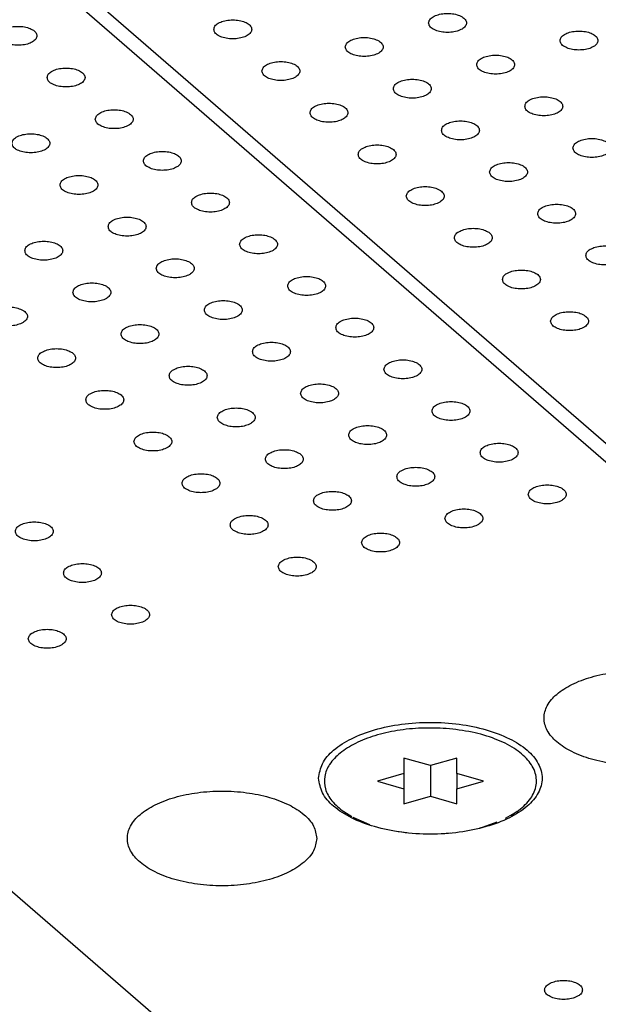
# Model space of a CAD drawing. Header units: inches. Extents: x 0 to 841, y 0 to 594.
# Tile 12 of 84: x 202 to 218, y 257 to 283. Entities that reach past the tile are written whole.
import ezdxf

# ---------------------------------------------------------------- set-up
doc = ezdxf.new("R2010")
doc.units = ezdxf.units.IN

# ---------------------------------------------------------------- blocks, each defined once
blk = doc.blocks.new('E8021-26512__4', base_point=(171.454, 230.218))
at = {"color": 7, "linetype": 'Continuous'}
for p, q in [((250.424, 243.632), (197.624, 289.359)), ((175.845, 283.319), (229.075, 237.222))]:
    blk.add_line(p, q, dxfattribs=at)
for points, knots in [([(201.942, 282.996), (201.95, 282.966), (201.966, 282.897), (202.067, 282.825), (202.197, 282.772), (202.358, 282.744), (202.527, 282.744), (202.687, 282.772), (202.819, 282.825), (202.914, 282.897), (202.955, 282.996), (202.914, 283.094), (202.819, 283.167), (202.687, 283.219), (202.527, 283.247), (202.358, 283.247), (202.197, 283.219), (202.067, 283.167), (201.966, 283.094), (201.95, 283.026), (201.942, 282.996)], [0, 0, 0, 0, 0.090666, 0.205523, 0.349779, 0.515635, 0.689283, 0.855139, 0.999394, 1.114251, 1.204917, 1.295583, 1.410441, 1.554696, 1.720552, 1.8942, 2.060056, 2.204311, 2.319168, 2.409834, 2.409834, 2.409834, 2.409834]), ([(203.212, 281.896), (203.22, 281.866), (203.236, 281.797), (203.337, 281.725), (203.467, 281.672), (203.628, 281.645), (203.797, 281.645), (203.957, 281.672), (204.089, 281.725), (204.184, 281.797), (204.225, 281.896), (204.184, 281.994), (204.089, 282.067), (203.957, 282.119), (203.797, 282.147), (203.628, 282.147), (203.467, 282.119), (203.337, 282.067), (203.236, 281.994), (203.22, 281.926), (203.212, 281.896)], [0, 0, 0, 0, 0.090666, 0.205523, 0.349779, 0.515635, 0.689283, 0.855139, 0.999394, 1.114251, 1.204917, 1.295583, 1.410441, 1.554696, 1.720552, 1.8942, 2.060056, 2.204311, 2.319168, 2.409834, 2.409834, 2.409834, 2.409834]), ([(204.482, 280.796), (204.49, 280.766), (204.506, 280.697), (204.607, 280.625), (204.737, 280.572), (204.898, 280.545), (205.067, 280.545), (205.227, 280.572), (205.359, 280.625), (205.454, 280.697), (205.495, 280.796), (205.454, 280.895), (205.359, 280.967), (205.227, 281.02), (205.067, 281.047), (204.898, 281.047), (204.737, 281.02), (204.607, 280.967), (204.506, 280.895), (204.49, 280.826), (204.482, 280.796)], [0, 0, 0, 0, 0.090666, 0.205523, 0.349779, 0.515635, 0.689283, 0.855139, 0.999394, 1.114251, 1.204917, 1.295583, 1.410441, 1.554696, 1.720552, 1.8942, 2.060056, 2.204311, 2.319168, 2.409834, 2.409834, 2.409834, 2.409834]), ([(202.283, 280.161), (202.29, 280.131), (202.306, 280.062), (202.407, 279.99), (202.538, 279.937), (202.698, 279.91), (202.867, 279.91), (203.027, 279.937), (203.16, 279.99), (203.255, 280.062), (203.295, 280.161), (203.255, 280.26), (203.16, 280.332), (203.027, 280.385), (202.867, 280.412), (202.698, 280.412), (202.538, 280.385), (202.407, 280.332), (202.306, 280.26), (202.29, 280.191), (202.283, 280.161)], [0, 0, 0, 0, 0.090666, 0.205523, 0.349779, 0.515635, 0.689283, 0.855139, 0.999394, 1.114251, 1.204917, 1.295583, 1.410441, 1.554696, 1.720552, 1.8942, 2.060056, 2.204311, 2.319168, 2.409834, 2.409834, 2.409834, 2.409834]), ([(205.752, 279.696), (205.76, 279.666), (205.776, 279.598), (205.877, 279.525), (206.007, 279.472), (206.168, 279.445), (206.337, 279.445), (206.497, 279.472), (206.629, 279.525), (206.724, 279.598), (206.765, 279.696), (206.724, 279.795), (206.629, 279.867), (206.497, 279.92), (206.337, 279.947), (206.168, 279.947), (206.007, 279.92), (205.877, 279.867), (205.776, 279.795), (205.76, 279.726), (205.752, 279.696)], [0, 0, 0, 0, 0.090666, 0.205523, 0.349779, 0.515635, 0.689283, 0.855139, 0.999394, 1.114251, 1.204917, 1.295583, 1.410441, 1.554696, 1.720552, 1.8942, 2.060056, 2.204311, 2.319168, 2.409834, 2.409834, 2.409834, 2.409834]), ([(203.553, 279.061), (203.56, 279.031), (203.576, 278.963), (203.677, 278.89), (203.808, 278.837), (203.968, 278.81), (204.137, 278.81), (204.297, 278.837), (204.43, 278.89), (204.525, 278.963), (204.565, 279.061), (204.525, 279.16), (204.43, 279.232), (204.297, 279.285), (204.137, 279.312), (203.968, 279.312), (203.808, 279.285), (203.677, 279.232), (203.576, 279.16), (203.56, 279.091), (203.553, 279.061)], [0, 0, 0, 0, 0.090666, 0.205523, 0.349779, 0.515635, 0.689283, 0.855139, 0.999394, 1.114251, 1.204917, 1.295583, 1.410441, 1.554696, 1.720552, 1.8942, 2.060056, 2.204311, 2.319168, 2.409834, 2.409834, 2.409834, 2.409834]), ([(207.022, 278.596), (207.03, 278.566), (207.046, 278.498), (207.147, 278.425), (207.277, 278.373), (207.438, 278.345), (207.607, 278.345), (207.767, 278.373), (207.899, 278.425), (207.994, 278.498), (208.035, 278.596), (207.994, 278.695), (207.899, 278.767), (207.767, 278.82), (207.607, 278.848), (207.438, 278.848), (207.277, 278.82), (207.147, 278.767), (207.046, 278.695), (207.03, 278.626), (207.022, 278.596)], [0, 0, 0, 0, 0.090666, 0.205523, 0.349779, 0.515635, 0.689283, 0.855139, 0.999394, 1.114251, 1.204917, 1.295583, 1.410441, 1.554696, 1.720552, 1.8942, 2.060056, 2.204311, 2.319168, 2.409834, 2.409834, 2.409834, 2.409834]), ([(204.823, 277.961), (204.83, 277.931), (204.846, 277.863), (204.947, 277.79), (205.078, 277.738), (205.238, 277.71), (205.407, 277.71), (205.567, 277.738), (205.7, 277.79), (205.795, 277.863), (205.835, 277.961), (205.795, 278.06), (205.7, 278.132), (205.567, 278.185), (205.407, 278.213), (205.238, 278.213), (205.078, 278.185), (204.947, 278.132), (204.846, 278.06), (204.83, 277.991), (204.823, 277.961)], [0, 0, 0, 0, 0.090666, 0.205523, 0.349779, 0.515635, 0.689283, 0.855139, 0.999394, 1.114251, 1.204917, 1.295583, 1.410441, 1.554696, 1.720552, 1.8942, 2.060056, 2.204311, 2.319168, 2.409834, 2.409834, 2.409834, 2.409834]), ([(208.292, 277.496), (208.3, 277.466), (208.316, 277.398), (208.417, 277.325), (208.547, 277.273), (208.708, 277.245), (208.877, 277.245), (209.037, 277.273), (209.169, 277.325), (209.264, 277.398), (209.305, 277.496), (209.264, 277.595), (209.169, 277.667), (209.037, 277.72), (208.877, 277.748), (208.708, 277.748), (208.547, 277.72), (208.417, 277.667), (208.316, 277.595), (208.3, 277.527), (208.292, 277.496)], [0, 0, 0, 0, 0.090666, 0.205523, 0.349779, 0.515635, 0.689283, 0.855139, 0.999394, 1.114251, 1.204917, 1.295583, 1.410441, 1.554696, 1.720552, 1.8942, 2.060056, 2.204311, 2.319168, 2.409834, 2.409834, 2.409834, 2.409834]), ([(202.623, 277.326), (202.63, 277.296), (202.647, 277.228), (202.747, 277.155), (202.878, 277.103), (203.038, 277.075), (203.207, 277.075), (203.367, 277.103), (203.5, 277.155), (203.595, 277.228), (203.635, 277.326), (203.595, 277.425), (203.5, 277.497), (203.367, 277.55), (203.207, 277.578), (203.038, 277.578), (202.878, 277.55), (202.747, 277.497), (202.647, 277.425), (202.63, 277.356), (202.623, 277.326)], [0, 0, 0, 0, 0.090666, 0.205523, 0.349779, 0.515635, 0.689283, 0.855139, 0.999394, 1.114251, 1.204917, 1.295583, 1.410441, 1.554696, 1.720552, 1.8942, 2.060056, 2.204311, 2.319168, 2.409834, 2.409834, 2.409834, 2.409834]), ([(206.093, 276.861), (206.1, 276.831), (206.116, 276.763), (206.217, 276.69), (206.348, 276.638), (206.508, 276.61), (206.677, 276.61), (206.837, 276.638), (206.97, 276.69), (207.065, 276.763), (207.105, 276.861), (207.065, 276.96), (206.97, 277.032), (206.837, 277.085), (206.677, 277.113), (206.508, 277.113), (206.348, 277.085), (206.217, 277.032), (206.116, 276.96), (206.1, 276.892), (206.093, 276.861)], [0, 0, 0, 0, 0.090666, 0.205523, 0.349779, 0.515635, 0.689283, 0.855139, 0.999394, 1.114251, 1.204917, 1.295583, 1.410441, 1.554696, 1.720552, 1.8942, 2.060056, 2.204311, 2.319168, 2.409834, 2.409834, 2.409834, 2.409834]), ([(203.893, 276.226), (203.9, 276.196), (203.917, 276.128), (204.017, 276.055), (204.148, 276.003), (204.308, 275.975), (204.477, 275.975), (204.637, 276.003), (204.77, 276.055), (204.865, 276.128), (204.905, 276.226), (204.865, 276.325), (204.77, 276.397), (204.637, 276.45), (204.477, 276.478), (204.308, 276.478), (204.148, 276.45), (204.017, 276.397), (203.917, 276.325), (203.9, 276.257), (203.893, 276.226)], [0, 0, 0, 0, 0.090666, 0.205523, 0.349779, 0.515635, 0.689283, 0.855139, 0.999394, 1.114251, 1.204917, 1.295583, 1.410441, 1.554696, 1.720552, 1.8942, 2.060056, 2.204311, 2.319168, 2.409834, 2.409834, 2.409834, 2.409834]), ([(209.562, 276.397), (209.57, 276.366), (209.586, 276.298), (209.687, 276.226), (209.817, 276.173), (209.978, 276.145), (210.147, 276.145), (210.307, 276.173), (210.439, 276.226), (210.534, 276.298), (210.575, 276.397), (210.534, 276.495), (210.439, 276.568), (210.307, 276.62), (210.147, 276.648), (209.978, 276.648), (209.817, 276.62), (209.687, 276.568), (209.586, 276.495), (209.57, 276.427), (209.562, 276.397)], [0, 0, 0, 0, 0.090666, 0.205523, 0.349779, 0.515635, 0.689283, 0.855139, 0.999394, 1.114251, 1.204917, 1.295583, 1.410441, 1.554696, 1.720552, 1.8942, 2.060056, 2.204311, 2.319168, 2.409834, 2.409834, 2.409834, 2.409834]), ([(207.363, 275.762), (207.37, 275.731), (207.386, 275.663), (207.487, 275.591), (207.618, 275.538), (207.778, 275.51), (207.947, 275.51), (208.107, 275.538), (208.24, 275.591), (208.335, 275.663), (208.375, 275.762), (208.335, 275.86), (208.24, 275.933), (208.107, 275.985), (207.947, 276.013), (207.778, 276.013), (207.618, 275.985), (207.487, 275.933), (207.386, 275.86), (207.37, 275.792), (207.363, 275.762)], [0, 0, 0, 0, 0.090666, 0.205523, 0.349779, 0.515635, 0.689283, 0.855139, 0.999394, 1.114251, 1.204917, 1.295583, 1.410441, 1.554696, 1.720552, 1.8942, 2.060056, 2.204311, 2.319168, 2.409834, 2.409834, 2.409834, 2.409834]), ([(201.693, 275.591), (201.701, 275.561), (201.717, 275.493), (201.818, 275.42), (201.948, 275.368), (202.109, 275.34), (202.278, 275.34), (202.438, 275.368), (202.57, 275.42), (202.665, 275.493), (202.706, 275.591), (202.665, 275.69), (202.57, 275.762), (202.438, 275.815), (202.278, 275.843), (202.109, 275.843), (201.948, 275.815), (201.818, 275.762), (201.717, 275.69), (201.701, 275.622), (201.693, 275.591)], [0, 0, 0, 0, 0.090666, 0.205523, 0.349779, 0.515635, 0.689283, 0.855139, 0.999394, 1.114251, 1.204917, 1.295583, 1.410441, 1.554696, 1.720552, 1.8942, 2.060056, 2.204311, 2.319168, 2.409834, 2.409834, 2.409834, 2.409834]), ([(205.163, 275.127), (205.17, 275.096), (205.187, 275.028), (205.287, 274.956), (205.418, 274.903), (205.578, 274.875), (205.747, 274.875), (205.907, 274.903), (206.04, 274.956), (206.135, 275.028), (206.175, 275.127), (206.135, 275.225), (206.04, 275.298), (205.907, 275.35), (205.747, 275.378), (205.578, 275.378), (205.418, 275.35), (205.287, 275.298), (205.187, 275.225), (205.17, 275.157), (205.163, 275.127)], [0, 0, 0, 0, 0.090666, 0.205523, 0.349779, 0.515635, 0.689283, 0.855139, 0.999394, 1.114251, 1.204917, 1.295583, 1.410441, 1.554696, 1.720552, 1.8942, 2.060056, 2.204311, 2.319168, 2.409834, 2.409834, 2.409834, 2.409834]), ([(210.832, 275.297), (210.84, 275.267), (210.856, 275.198), (210.957, 275.126), (211.087, 275.073), (211.248, 275.045), (211.417, 275.045), (211.577, 275.073), (211.709, 275.126), (211.804, 275.198), (211.845, 275.297), (211.804, 275.395), (211.709, 275.468), (211.577, 275.52), (211.417, 275.548), (211.248, 275.548), (211.087, 275.52), (210.957, 275.468), (210.856, 275.395), (210.84, 275.327), (210.832, 275.297)], [0, 0, 0, 0, 0.090666, 0.205523, 0.349779, 0.515635, 0.689283, 0.855139, 0.999394, 1.114251, 1.204917, 1.295583, 1.410441, 1.554696, 1.720552, 1.8942, 2.060056, 2.204311, 2.319168, 2.409834, 2.409834, 2.409834, 2.409834]), ([(208.633, 274.662), (208.64, 274.632), (208.656, 274.563), (208.757, 274.491), (208.888, 274.438), (209.048, 274.41), (209.217, 274.41), (209.377, 274.438), (209.51, 274.491), (209.605, 274.563), (209.645, 274.662), (209.605, 274.76), (209.51, 274.833), (209.377, 274.885), (209.217, 274.913), (209.048, 274.913), (208.888, 274.885), (208.757, 274.833), (208.656, 274.76), (208.64, 274.692), (208.633, 274.662)], [0, 0, 0, 0, 0.090666, 0.205523, 0.349779, 0.515635, 0.689283, 0.855139, 0.999394, 1.114251, 1.204917, 1.295583, 1.410441, 1.554696, 1.720552, 1.8942, 2.060056, 2.204311, 2.319168, 2.409834, 2.409834, 2.409834, 2.409834]), ([(202.963, 274.492), (202.971, 274.461), (202.987, 274.393), (203.088, 274.321), (203.218, 274.268), (203.379, 274.24), (203.548, 274.24), (203.708, 274.268), (203.84, 274.321), (203.935, 274.393), (203.976, 274.492), (203.935, 274.59), (203.84, 274.663), (203.708, 274.715), (203.548, 274.743), (203.379, 274.743), (203.218, 274.715), (203.088, 274.663), (202.987, 274.59), (202.971, 274.522), (202.963, 274.492)], [0, 0, 0, 0, 0.090666, 0.205523, 0.349779, 0.515635, 0.689283, 0.855139, 0.999394, 1.114251, 1.204917, 1.295583, 1.410441, 1.554696, 1.720552, 1.8942, 2.060056, 2.204311, 2.319168, 2.409834, 2.409834, 2.409834, 2.409834]), ([(212.102, 274.197), (212.11, 274.167), (212.126, 274.098), (212.227, 274.026), (212.357, 273.973), (212.518, 273.946), (212.687, 273.946), (212.847, 273.973), (212.979, 274.026), (213.074, 274.098), (213.115, 274.197), (213.074, 274.295), (212.979, 274.368), (212.847, 274.421), (212.687, 274.448), (212.518, 274.448), (212.357, 274.421), (212.227, 274.368), (212.126, 274.295), (212.11, 274.227), (212.102, 274.197)], [0, 0, 0, 0, 0.090666, 0.205523, 0.349779, 0.515635, 0.689283, 0.855139, 0.999394, 1.114251, 1.204917, 1.295583, 1.410441, 1.554696, 1.720552, 1.8942, 2.060056, 2.204311, 2.319168, 2.409834, 2.409834, 2.409834, 2.409834]), ([(206.433, 274.027), (206.44, 273.997), (206.457, 273.928), (206.557, 273.856), (206.688, 273.803), (206.848, 273.775), (207.017, 273.775), (207.177, 273.803), (207.31, 273.856), (207.405, 273.928), (207.445, 274.027), (207.405, 274.125), (207.31, 274.198), (207.177, 274.25), (207.017, 274.278), (206.848, 274.278), (206.688, 274.25), (206.557, 274.198), (206.457, 274.125), (206.44, 274.057), (206.433, 274.027)], [0, 0, 0, 0, 0.090666, 0.205523, 0.349779, 0.515635, 0.689283, 0.855139, 0.999394, 1.114251, 1.204917, 1.295583, 1.410441, 1.554696, 1.720552, 1.8942, 2.060056, 2.204311, 2.319168, 2.409834, 2.409834, 2.409834, 2.409834]), ([(209.903, 273.562), (209.91, 273.532), (209.926, 273.463), (210.027, 273.391), (210.158, 273.338), (210.318, 273.311), (210.487, 273.311), (210.647, 273.338), (210.78, 273.391), (210.875, 273.463), (210.915, 273.562), (210.875, 273.66), (210.78, 273.733), (210.647, 273.786), (210.487, 273.813), (210.318, 273.813), (210.158, 273.786), (210.027, 273.733), (209.926, 273.66), (209.91, 273.592), (209.903, 273.562)], [0, 0, 0, 0, 0.090666, 0.205523, 0.349779, 0.515635, 0.689283, 0.855139, 0.999394, 1.114251, 1.204917, 1.295583, 1.410441, 1.554696, 1.720552, 1.8942, 2.060056, 2.204311, 2.319168, 2.409834, 2.409834, 2.409834, 2.409834]), ([(204.233, 273.392), (204.241, 273.362), (204.257, 273.293), (204.358, 273.221), (204.488, 273.168), (204.649, 273.14), (204.818, 273.14), (204.978, 273.168), (205.11, 273.221), (205.205, 273.293), (205.246, 273.392), (205.205, 273.49), (205.11, 273.563), (204.978, 273.615), (204.818, 273.643), (204.649, 273.643), (204.488, 273.615), (204.358, 273.563), (204.257, 273.49), (204.241, 273.422), (204.233, 273.392)], [0, 0, 0, 0, 0.090666, 0.205523, 0.349779, 0.515635, 0.689283, 0.855139, 0.999394, 1.114251, 1.204917, 1.295583, 1.410441, 1.554696, 1.720552, 1.8942, 2.060056, 2.204311, 2.319168, 2.409834, 2.409834, 2.409834, 2.409834]), ([(213.372, 273.097), (213.38, 273.067), (213.396, 272.998), (213.497, 272.926), (213.627, 272.873), (213.788, 272.846), (213.957, 272.846), (214.117, 272.873), (214.249, 272.926), (214.344, 272.998), (214.385, 273.097), (214.344, 273.196), (214.249, 273.268), (214.117, 273.321), (213.957, 273.348), (213.788, 273.348), (213.627, 273.321), (213.497, 273.268), (213.396, 273.196), (213.38, 273.127), (213.372, 273.097)], [0, 0, 0, 0, 0.090666, 0.205523, 0.349779, 0.515635, 0.689283, 0.855139, 0.999394, 1.114251, 1.204917, 1.295583, 1.410441, 1.554696, 1.720552, 1.8942, 2.060056, 2.204311, 2.319168, 2.409834, 2.409834, 2.409834, 2.409834]), ([(207.703, 272.927), (207.71, 272.897), (207.727, 272.828), (207.827, 272.756), (207.958, 272.703), (208.118, 272.676), (208.287, 272.676), (208.447, 272.703), (208.58, 272.756), (208.675, 272.828), (208.715, 272.927), (208.675, 273.025), (208.58, 273.098), (208.447, 273.151), (208.287, 273.178), (208.118, 273.178), (207.958, 273.151), (207.827, 273.098), (207.727, 273.025), (207.71, 272.957), (207.703, 272.927)], [0, 0, 0, 0, 0.090666, 0.205523, 0.349779, 0.515635, 0.689283, 0.855139, 0.999394, 1.114251, 1.204917, 1.295583, 1.410441, 1.554696, 1.720552, 1.8942, 2.060056, 2.204311, 2.319168, 2.409834, 2.409834, 2.409834, 2.409834]), ([(205.503, 272.292), (205.511, 272.262), (205.527, 272.193), (205.628, 272.121), (205.758, 272.068), (205.919, 272.041), (206.088, 272.041), (206.248, 272.068), (206.38, 272.121), (206.475, 272.193), (206.516, 272.292), (206.475, 272.39), (206.38, 272.463), (206.248, 272.516), (206.088, 272.543), (205.919, 272.543), (205.758, 272.516), (205.628, 272.463), (205.527, 272.39), (205.511, 272.322), (205.503, 272.292)], [0, 0, 0, 0, 0.090666, 0.205523, 0.349779, 0.515635, 0.689283, 0.855139, 0.999394, 1.114251, 1.204917, 1.295583, 1.410441, 1.554696, 1.720552, 1.8942, 2.060056, 2.204311, 2.319168, 2.409834, 2.409834, 2.409834, 2.409834]), ([(211.173, 272.462), (211.18, 272.432), (211.196, 272.363), (211.297, 272.291), (211.428, 272.238), (211.588, 272.211), (211.757, 272.211), (211.917, 272.238), (212.05, 272.291), (212.145, 272.363), (212.185, 272.462), (212.145, 272.561), (212.05, 272.633), (211.917, 272.686), (211.757, 272.713), (211.588, 272.713), (211.428, 272.686), (211.297, 272.633), (211.196, 272.561), (211.18, 272.492), (211.173, 272.462)], [0, 0, 0, 0, 0.090666, 0.205523, 0.349779, 0.515635, 0.689283, 0.855139, 0.999394, 1.114251, 1.204917, 1.295583, 1.410441, 1.554696, 1.720552, 1.8942, 2.060056, 2.204311, 2.319168, 2.409834, 2.409834, 2.409834, 2.409834]), ([(214.642, 271.997), (214.65, 271.967), (214.666, 271.899), (214.767, 271.826), (214.897, 271.773), (215.058, 271.746), (215.227, 271.746), (215.387, 271.773), (215.519, 271.826), (215.614, 271.899), (215.655, 271.997), (215.614, 272.096), (215.519, 272.168), (215.387, 272.221), (215.227, 272.248), (215.058, 272.248), (214.897, 272.221), (214.767, 272.168), (214.666, 272.096), (214.65, 272.027), (214.642, 271.997)], [0, 0, 0, 0, 0.090666, 0.205523, 0.349779, 0.515635, 0.689283, 0.855139, 0.999394, 1.114251, 1.204917, 1.295583, 1.410441, 1.554696, 1.720552, 1.8942, 2.060056, 2.204311, 2.319168, 2.409834, 2.409834, 2.409834, 2.409834]), ([(208.973, 271.827), (208.98, 271.797), (208.997, 271.728), (209.097, 271.656), (209.228, 271.603), (209.388, 271.576), (209.557, 271.576), (209.717, 271.603), (209.85, 271.656), (209.945, 271.728), (209.985, 271.827), (209.945, 271.926), (209.85, 271.998), (209.717, 272.051), (209.557, 272.078), (209.388, 272.078), (209.228, 272.051), (209.097, 271.998), (208.997, 271.926), (208.98, 271.857), (208.973, 271.827)], [0, 0, 0, 0, 0.090666, 0.205523, 0.349779, 0.515635, 0.689283, 0.855139, 0.999394, 1.114251, 1.204917, 1.295583, 1.410441, 1.554696, 1.720552, 1.8942, 2.060056, 2.204311, 2.319168, 2.409834, 2.409834, 2.409834, 2.409834]), ([(212.443, 271.362), (212.45, 271.332), (212.466, 271.264), (212.567, 271.191), (212.698, 271.138), (212.858, 271.111), (213.027, 271.111), (213.187, 271.138), (213.32, 271.191), (213.415, 271.264), (213.455, 271.362), (213.415, 271.461), (213.32, 271.533), (213.187, 271.586), (213.027, 271.613), (212.858, 271.613), (212.698, 271.586), (212.567, 271.533), (212.466, 271.461), (212.45, 271.392), (212.443, 271.362)], [0, 0, 0, 0, 0.090666, 0.205523, 0.349779, 0.515635, 0.689283, 0.855139, 0.999394, 1.114251, 1.204917, 1.295583, 1.410441, 1.554696, 1.720552, 1.8942, 2.060056, 2.204311, 2.319168, 2.409834, 2.409834, 2.409834, 2.409834]), ([(206.773, 271.192), (206.781, 271.162), (206.797, 271.093), (206.898, 271.021), (207.028, 270.968), (207.189, 270.941), (207.358, 270.941), (207.518, 270.968), (207.65, 271.021), (207.745, 271.093), (207.786, 271.192), (207.745, 271.291), (207.65, 271.363), (207.518, 271.416), (207.358, 271.443), (207.189, 271.443), (207.028, 271.416), (206.898, 271.363), (206.797, 271.291), (206.781, 271.222), (206.773, 271.192)], [0, 0, 0, 0, 0.090666, 0.205523, 0.349779, 0.515635, 0.689283, 0.855139, 0.999394, 1.114251, 1.204917, 1.295583, 1.410441, 1.554696, 1.720552, 1.8942, 2.060056, 2.204311, 2.319168, 2.409834, 2.409834, 2.409834, 2.409834]), ([(210.243, 270.727), (210.25, 270.697), (210.267, 270.629), (210.367, 270.556), (210.498, 270.503), (210.658, 270.476), (210.827, 270.476), (210.987, 270.503), (211.12, 270.556), (211.215, 270.629), (211.255, 270.727), (211.215, 270.826), (211.12, 270.898), (210.987, 270.951), (210.827, 270.978), (210.658, 270.978), (210.498, 270.951), (210.367, 270.898), (210.267, 270.826), (210.25, 270.757), (210.243, 270.727)], [0, 0, 0, 0, 0.090666, 0.205523, 0.349779, 0.515635, 0.689283, 0.855139, 0.999394, 1.114251, 1.204917, 1.295583, 1.410441, 1.554696, 1.720552, 1.8942, 2.060056, 2.204311, 2.319168, 2.409834, 2.409834, 2.409834, 2.409834]), ([(215.912, 270.897), (215.92, 270.867), (215.936, 270.799), (216.037, 270.726), (216.167, 270.674), (216.328, 270.646), (216.497, 270.646), (216.657, 270.674), (216.789, 270.726), (216.884, 270.799), (216.925, 270.897), (216.884, 270.996), (216.789, 271.068), (216.657, 271.121), (216.497, 271.149), (216.328, 271.149), (216.167, 271.121), (216.037, 271.068), (215.936, 270.996), (215.92, 270.927), (215.912, 270.897)], [0, 0, 0, 0, 0.090666, 0.205523, 0.349779, 0.515635, 0.689283, 0.855139, 0.999394, 1.114251, 1.204917, 1.295583, 1.410441, 1.554696, 1.720552, 1.8942, 2.060056, 2.204311, 2.319168, 2.409834, 2.409834, 2.409834, 2.409834]), ([(213.713, 270.262), (213.72, 270.232), (213.736, 270.164), (213.837, 270.091), (213.968, 270.039), (214.128, 270.011), (214.297, 270.011), (214.457, 270.039), (214.59, 270.091), (214.685, 270.164), (214.725, 270.262), (214.685, 270.361), (214.59, 270.433), (214.457, 270.486), (214.297, 270.514), (214.128, 270.514), (213.968, 270.486), (213.837, 270.433), (213.736, 270.361), (213.72, 270.292), (213.713, 270.262)], [0, 0, 0, 0, 0.090666, 0.205523, 0.349779, 0.515635, 0.689283, 0.855139, 0.999394, 1.114251, 1.204917, 1.295583, 1.410441, 1.554696, 1.720552, 1.8942, 2.060056, 2.204311, 2.319168, 2.409834, 2.409834, 2.409834, 2.409834]), ([(202.374, 269.922), (202.381, 269.892), (202.398, 269.823), (202.498, 269.751), (202.629, 269.698), (202.789, 269.671), (202.958, 269.671), (203.118, 269.698), (203.251, 269.751), (203.346, 269.823), (203.386, 269.922), (203.346, 270.021), (203.251, 270.093), (203.118, 270.146), (202.958, 270.173), (202.789, 270.173), (202.629, 270.146), (202.498, 270.093), (202.398, 270.021), (202.381, 269.952), (202.374, 269.922)], [0, 0, 0, 0, 0.090666, 0.205523, 0.349779, 0.515635, 0.689283, 0.855139, 0.999394, 1.114251, 1.204917, 1.295583, 1.410441, 1.554696, 1.720552, 1.8942, 2.060056, 2.204311, 2.319168, 2.409834, 2.409834, 2.409834, 2.409834]), ([(208.043, 270.092), (208.051, 270.062), (208.067, 269.994), (208.168, 269.921), (208.298, 269.868), (208.459, 269.841), (208.628, 269.841), (208.788, 269.868), (208.92, 269.921), (209.015, 269.994), (209.056, 270.092), (209.015, 270.191), (208.92, 270.263), (208.788, 270.316), (208.628, 270.343), (208.459, 270.343), (208.298, 270.316), (208.168, 270.263), (208.067, 270.191), (208.051, 270.122), (208.043, 270.092)], [0, 0, 0, 0, 0.090666, 0.205523, 0.349779, 0.515635, 0.689283, 0.855139, 0.999394, 1.114251, 1.204917, 1.295583, 1.410441, 1.554696, 1.720552, 1.8942, 2.060056, 2.204311, 2.319168, 2.409834, 2.409834, 2.409834, 2.409834]), ([(211.513, 269.627), (211.52, 269.597), (211.537, 269.529), (211.637, 269.456), (211.768, 269.404), (211.928, 269.376), (212.097, 269.376), (212.257, 269.404), (212.39, 269.456), (212.485, 269.529), (212.525, 269.627), (212.485, 269.726), (212.39, 269.798), (212.257, 269.851), (212.097, 269.879), (211.928, 269.879), (211.768, 269.851), (211.637, 269.798), (211.537, 269.726), (211.52, 269.657), (211.513, 269.627)], [0, 0, 0, 0, 0.090666, 0.205523, 0.349779, 0.515635, 0.689283, 0.855139, 0.999394, 1.114251, 1.204917, 1.295583, 1.410441, 1.554696, 1.720552, 1.8942, 2.060056, 2.204311, 2.319168, 2.409834, 2.409834, 2.409834, 2.409834]), ([(209.313, 268.992), (209.321, 268.962), (209.337, 268.894), (209.438, 268.821), (209.568, 268.769), (209.729, 268.741), (209.898, 268.741), (210.058, 268.769), (210.19, 268.821), (210.285, 268.894), (210.326, 268.992), (210.285, 269.091), (210.19, 269.163), (210.058, 269.216), (209.898, 269.244), (209.729, 269.244), (209.568, 269.216), (209.438, 269.163), (209.337, 269.091), (209.321, 269.022), (209.313, 268.992)], [0, 0, 0, 0, 0.090666, 0.205523, 0.349779, 0.515635, 0.689283, 0.855139, 0.999394, 1.114251, 1.204917, 1.295583, 1.410441, 1.554696, 1.720552, 1.8942, 2.060056, 2.204311, 2.319168, 2.409834, 2.409834, 2.409834, 2.409834]), ([(203.644, 268.822), (203.651, 268.792), (203.668, 268.724), (203.768, 268.651), (203.899, 268.598), (204.059, 268.571), (204.228, 268.571), (204.388, 268.598), (204.521, 268.651), (204.616, 268.724), (204.656, 268.822), (204.616, 268.921), (204.521, 268.993), (204.388, 269.046), (204.228, 269.073), (204.059, 269.073), (203.899, 269.046), (203.768, 268.993), (203.668, 268.921), (203.651, 268.852), (203.644, 268.822)], [0, 0, 0, 0, 0.090666, 0.205523, 0.349779, 0.515635, 0.689283, 0.855139, 0.999394, 1.114251, 1.204917, 1.295583, 1.410441, 1.554696, 1.720552, 1.8942, 2.060056, 2.204311, 2.319168, 2.409834, 2.409834, 2.409834, 2.409834]), ([(204.914, 267.722), (204.921, 267.692), (204.938, 267.624), (205.038, 267.551), (205.169, 267.499), (205.329, 267.471), (205.498, 267.471), (205.658, 267.499), (205.791, 267.551), (205.886, 267.624), (205.926, 267.722), (205.886, 267.821), (205.791, 267.893), (205.658, 267.946), (205.498, 267.974), (205.329, 267.974), (205.169, 267.946), (205.038, 267.893), (204.938, 267.821), (204.921, 267.752), (204.914, 267.722)], [0, 0, 0, 0, 0.090666, 0.205523, 0.349779, 0.515635, 0.689283, 0.855139, 0.999394, 1.114251, 1.204917, 1.295583, 1.410441, 1.554696, 1.720552, 1.8942, 2.060056, 2.204311, 2.319168, 2.409834, 2.409834, 2.409834, 2.409834]), ([(202.714, 267.087), (202.721, 267.057), (202.738, 266.989), (202.839, 266.916), (202.969, 266.864), (203.13, 266.836), (203.299, 266.836), (203.459, 266.864), (203.591, 266.916), (203.686, 266.989), (203.726, 267.087), (203.686, 267.186), (203.591, 267.258), (203.459, 267.311), (203.299, 267.339), (203.13, 267.339), (202.969, 267.311), (202.839, 267.258), (202.738, 267.186), (202.721, 267.117), (202.714, 267.087)], [0, 0, 0, 0, 0.090666, 0.205523, 0.349779, 0.515635, 0.689283, 0.855139, 0.999394, 1.114251, 1.204917, 1.295583, 1.410441, 1.554696, 1.720552, 1.8942, 2.060056, 2.204311, 2.319168, 2.409834, 2.409834, 2.409834, 2.409834]), ([(221.328, 264.995), (221.309, 265.107), (221.267, 265.351), (220.981, 265.655), (220.58, 265.907), (220.062, 266.098), (219.466, 266.218), (218.828, 266.259), (218.19, 266.218), (217.593, 266.098), (217.077, 265.907), (216.671, 265.655), (216.399, 265.351), (216.295, 264.995), (216.399, 264.64), (216.671, 264.336), (217.077, 264.084), (217.593, 263.893), (218.19, 263.773), (218.828, 263.732), (219.466, 263.773), (220.062, 263.893), (220.58, 264.084), (220.981, 264.336), (221.267, 264.64), (221.309, 264.883), (221.328, 264.995)], [0, 0, 0, 0, 0.334551, 0.726039, 1.200239, 1.754805, 2.370553, 3.019001, 3.667449, 4.283197, 4.837763, 5.311962, 5.703451, 6.038002, 6.372553, 6.764041, 7.238241, 7.792807, 8.408555, 9.057003, 9.70545, 10.321198, 10.875764, 11.349964, 11.741453, 12.076003, 12.076003, 12.076003, 12.076003]), ([(210.379, 263.408), (210.401, 263.276), (210.45, 262.989), (210.788, 262.63), (211.261, 262.332), (211.872, 262.107), (212.575, 261.965), (213.329, 261.917), (214.081, 261.965), (214.785, 262.107), (215.395, 262.332), (215.873, 262.63), (216.195, 262.989), (216.317, 263.408), (216.195, 263.827), (215.873, 264.186), (215.395, 264.484), (214.785, 264.709), (214.081, 264.851), (213.329, 264.899), (212.575, 264.851), (211.872, 264.709), (211.261, 264.484), (210.788, 264.186), (210.45, 263.827), (210.401, 263.54), (210.379, 263.408)], [0, 0, 0, 0, 0.39477, 0.856726, 1.416282, 2.07067, 2.797253, 3.562421, 4.327589, 5.054172, 5.70856, 6.268116, 6.730072, 7.124842, 7.519612, 7.981568, 8.541124, 9.195512, 9.922095, 10.687263, 11.452431, 12.179014, 12.833402, 13.392958, 13.854914, 14.249684, 14.249684, 14.249684, 14.249684]), ([(210.329, 261.82), (210.31, 261.932), (210.269, 262.176), (209.982, 262.48), (209.582, 262.732), (209.063, 262.923), (208.467, 263.043), (207.829, 263.084), (207.191, 263.043), (206.595, 262.923), (206.078, 262.732), (205.673, 262.48), (205.4, 262.176), (205.297, 261.82), (205.4, 261.465), (205.673, 261.161), (206.078, 260.909), (206.595, 260.718), (207.191, 260.598), (207.829, 260.557), (208.467, 260.598), (209.063, 260.718), (209.582, 260.909), (209.982, 261.161), (210.269, 261.465), (210.31, 261.708), (210.329, 261.82)], [0, 0, 0, 0, 0.334551, 0.726039, 1.200239, 1.754805, 2.370553, 3.019001, 3.667449, 4.283197, 4.837763, 5.311962, 5.703451, 6.038002, 6.372553, 6.764041, 7.238241, 7.792807, 8.408555, 9.057003, 9.70545, 10.321198, 10.875764, 11.349964, 11.741453, 12.076003, 12.076003, 12.076003, 12.076003]), ([(217.344, 257.824), (217.337, 257.854), (217.32, 257.922), (217.219, 257.995), (217.089, 258.047), (216.928, 258.075), (216.759, 258.075), (216.599, 258.047), (216.467, 257.995), (216.372, 257.922), (216.331, 257.824), (216.372, 257.725), (216.467, 257.653), (216.599, 257.6), (216.759, 257.572), (216.928, 257.572), (217.089, 257.6), (217.219, 257.653), (217.32, 257.725), (217.337, 257.793), (217.344, 257.824)], [0, 0, 0, 0, 0.090666, 0.205523, 0.349779, 0.515635, 0.689283, 0.855139, 0.999394, 1.114251, 1.204917, 1.295583, 1.410441, 1.554696, 1.720552, 1.8942, 2.060056, 2.204311, 2.319168, 2.409834, 2.409834, 2.409834, 2.409834])]:
    blk.add_open_spline(points, degree=3, knots=knots, dxfattribs=at)
blk = doc.blocks.new('0515-2032_2__8', base_point=(210.495, 261.948))
at = {"color": 7, "linetype": 'Continuous'}
for p, q in [((212.629, 263.942), (212.629, 263.537)), ((213.329, 263.74), (212.629, 263.942)), ((214.029, 263.942), (213.329, 263.74)), ((214.029, 263.537), (214.029, 263.942)), ((213.329, 263.74), (213.329, 262.931)), ((212.629, 263.537), (211.929, 263.335)), ((212.629, 263.537), (212.629, 263.133)), ((214.729, 263.335), (214.029, 263.537)), ((214.029, 263.537), (214.029, 263.133)), ((211.929, 263.335), (212.629, 263.133)), ((214.029, 263.133), (214.729, 263.335)), ((212.629, 263.133), (212.629, 262.729)), ((212.629, 262.729), (213.329, 262.931)), ((213.329, 262.931), (214.029, 262.729)), ((214.029, 262.729), (214.029, 263.133)), ((211.042, 262.527), (211.254, 262.396)), ((211.042, 262.527), (211.114, 262.477)), ((211.283, 262.38), (211.723, 262.191)), ((215.307, 262.351), (215.615, 262.527)), ((215.615, 262.527), (215.463, 262.42)), ((214.623, 262.1), (214.729, 262.123)), ((214.729, 262.123), (215.092, 262.257)), ((212.439, 262.014), (212.705, 261.979)), ((213.632, 261.948), (213.851, 261.969))]:
    blk.add_line(p, q, dxfattribs=at)
for points, knots in [([(213.746, 264.72), (213.528, 264.729), (213.097, 264.746), (212.464, 264.679), (211.876, 264.547), (211.365, 264.351), (210.954, 264.1), (210.662, 263.804), (210.512, 263.466), (210.537, 263.11), (210.726, 262.779), (210.931, 262.616), (211.042, 262.527)], [0, 0, 0, 0, 0.652296, 1.295048, 1.902725, 2.453461, 2.932403, 3.336553, 3.681986, 4.008751, 4.367056, 4.790745, 4.790745, 4.790745, 4.790745]), ([(215.615, 262.527), (215.735, 262.624), (215.955, 262.801), (216.143, 263.171), (216.125, 263.565), (215.905, 263.922), (215.53, 264.224), (215.024, 264.467), (214.416, 264.645), (213.975, 264.694), (213.746, 264.72)], [0, 0, 0, 0, 0.457968, 0.840931, 1.196622, 1.589574, 2.062089, 2.623891, 3.262669, 3.953372, 3.953372, 3.953372, 3.953372])]:
    blk.add_open_spline(points, degree=3, knots=knots, dxfattribs=at)
blk = doc.blocks.new('E8021-66412_MUXIP01_3', base_point=(171.454, 230.218))
for name, p in [('E8021-26512__4', (171.454, 230.218)), ('0515-2032_2__8', (210.495, 261.948))]:
    blk.add_blockref(name, p)
blk = doc.blocks.new('E8021-26512__10', base_point=(193.451, 236.568))
at = {"color": 7, "linetype": 'Continuous'}
blk.add_line((197.842, 289.669), (251.072, 243.572), dxfattribs=at)
for points in [[(207.612, 283.166), (207.619, 283.136), (207.636, 283.067), (207.736, 282.995), (207.867, 282.942), (208.027, 282.915), (208.196, 282.915), (208.356, 282.942), (208.489, 282.995), (208.584, 283.067), (208.624, 283.166), (208.584, 283.264), (208.489, 283.337), (208.356, 283.389), (208.196, 283.417), (208.027, 283.417), (207.867, 283.389), (207.736, 283.337), (207.636, 283.264), (207.619, 283.196), (207.612, 283.166)], [(213.281, 283.336), (213.288, 283.306), (213.305, 283.237), (213.406, 283.165), (213.536, 283.112), (213.697, 283.085), (213.866, 283.085), (214.026, 283.112), (214.158, 283.165), (214.253, 283.237), (214.294, 283.336), (214.253, 283.435), (214.158, 283.507), (214.026, 283.56), (213.866, 283.587), (213.697, 283.587), (213.536, 283.56), (213.406, 283.507), (213.305, 283.435), (213.288, 283.366), (213.281, 283.336)], [(211.081, 282.701), (211.089, 282.671), (211.105, 282.602), (211.206, 282.53), (211.336, 282.477), (211.497, 282.45), (211.666, 282.45), (211.826, 282.477), (211.959, 282.53), (212.053, 282.602), (212.094, 282.701), (212.053, 282.8), (211.959, 282.872), (211.826, 282.925), (211.666, 282.952), (211.497, 282.952), (211.336, 282.925), (211.206, 282.872), (211.105, 282.8), (211.089, 282.731), (211.081, 282.701)], [(216.751, 282.871), (216.758, 282.841), (216.775, 282.773), (216.875, 282.7), (217.006, 282.647), (217.166, 282.62), (217.335, 282.62), (217.495, 282.647), (217.628, 282.7), (217.723, 282.773), (217.763, 282.871), (217.723, 282.97), (217.628, 283.042), (217.495, 283.095), (217.335, 283.122), (217.166, 283.122), (217.006, 283.095), (216.875, 283.042), (216.775, 282.97), (216.758, 282.901), (216.751, 282.871)], [(214.551, 282.236), (214.558, 282.206), (214.575, 282.138), (214.676, 282.065), (214.806, 282.012), (214.967, 281.985), (215.136, 281.985), (215.296, 282.012), (215.428, 282.065), (215.523, 282.138), (215.564, 282.236), (215.523, 282.335), (215.428, 282.407), (215.296, 282.46), (215.136, 282.487), (214.967, 282.487), (214.806, 282.46), (214.676, 282.407), (214.575, 282.335), (214.558, 282.266), (214.551, 282.236)], [(208.882, 282.066), (208.889, 282.036), (208.906, 281.967), (209.006, 281.895), (209.137, 281.842), (209.297, 281.815), (209.466, 281.815), (209.626, 281.842), (209.759, 281.895), (209.854, 281.967), (209.894, 282.066), (209.854, 282.165), (209.759, 282.237), (209.626, 282.29), (209.466, 282.317), (209.297, 282.317), (209.137, 282.29), (209.006, 282.237), (208.906, 282.165), (208.889, 282.096), (208.882, 282.066)], [(212.351, 281.601), (212.359, 281.571), (212.375, 281.503), (212.476, 281.43), (212.606, 281.377), (212.767, 281.35), (212.936, 281.35), (213.096, 281.377), (213.229, 281.43), (213.323, 281.503), (213.364, 281.601), (213.323, 281.7), (213.229, 281.772), (213.096, 281.825), (212.936, 281.852), (212.767, 281.852), (212.606, 281.825), (212.476, 281.772), (212.375, 281.7), (212.359, 281.631), (212.351, 281.601)], [(215.821, 281.136), (215.828, 281.106), (215.845, 281.038), (215.946, 280.965), (216.076, 280.913), (216.237, 280.885), (216.406, 280.885), (216.566, 280.913), (216.698, 280.965), (216.793, 281.038), (216.834, 281.136), (216.793, 281.235), (216.698, 281.307), (216.566, 281.36), (216.406, 281.388), (216.237, 281.388), (216.076, 281.36), (215.946, 281.307), (215.845, 281.235), (215.828, 281.166), (215.821, 281.136)], [(210.152, 280.966), (210.159, 280.936), (210.176, 280.868), (210.276, 280.795), (210.407, 280.742), (210.567, 280.715), (210.736, 280.715), (210.896, 280.742), (211.029, 280.795), (211.124, 280.868), (211.164, 280.966), (211.124, 281.065), (211.029, 281.137), (210.896, 281.19), (210.736, 281.217), (210.567, 281.217), (210.407, 281.19), (210.276, 281.137), (210.176, 281.065), (210.159, 280.996), (210.152, 280.966)], [(213.621, 280.501), (213.629, 280.471), (213.645, 280.403), (213.746, 280.33), (213.876, 280.278), (214.037, 280.25), (214.206, 280.25), (214.366, 280.278), (214.499, 280.33), (214.593, 280.403), (214.634, 280.501), (214.593, 280.6), (214.499, 280.672), (214.366, 280.725), (214.206, 280.753), (214.037, 280.753), (213.876, 280.725), (213.746, 280.672), (213.645, 280.6), (213.629, 280.531), (213.621, 280.501)], [(211.422, 279.866), (211.429, 279.836), (211.446, 279.768), (211.546, 279.695), (211.677, 279.643), (211.837, 279.615), (212.006, 279.615), (212.166, 279.643), (212.299, 279.695), (212.394, 279.768), (212.434, 279.866), (212.394, 279.965), (212.299, 280.037), (212.166, 280.09), (212.006, 280.118), (211.837, 280.118), (211.677, 280.09), (211.546, 280.037), (211.446, 279.965), (211.429, 279.896), (211.422, 279.866)], [(217.091, 280.036), (217.098, 280.006), (217.115, 279.938), (217.216, 279.865), (217.346, 279.813), (217.507, 279.785), (217.676, 279.785), (217.836, 279.813), (217.968, 279.865), (218.063, 279.938), (218.104, 280.036), (218.063, 280.135), (217.968, 280.207), (217.836, 280.26), (217.676, 280.288), (217.507, 280.288), (217.346, 280.26), (217.216, 280.207), (217.115, 280.135), (217.098, 280.067), (217.091, 280.036)], [(214.891, 279.401), (214.899, 279.371), (214.915, 279.303), (215.016, 279.23), (215.146, 279.178), (215.307, 279.15), (215.476, 279.15), (215.636, 279.178), (215.769, 279.23), (215.863, 279.303), (215.904, 279.401), (215.863, 279.5), (215.769, 279.572), (215.636, 279.625), (215.476, 279.653), (215.307, 279.653), (215.146, 279.625), (215.016, 279.572), (214.915, 279.5), (214.899, 279.432), (214.891, 279.401)], [(212.692, 278.766), (212.699, 278.736), (212.716, 278.668), (212.816, 278.595), (212.947, 278.543), (213.107, 278.515), (213.276, 278.515), (213.436, 278.543), (213.569, 278.595), (213.664, 278.668), (213.704, 278.766), (213.664, 278.865), (213.569, 278.937), (213.436, 278.99), (213.276, 279.018), (213.107, 279.018), (212.947, 278.99), (212.816, 278.937), (212.716, 278.865), (212.699, 278.797), (212.692, 278.766)], [(216.161, 278.302), (216.169, 278.271), (216.185, 278.203), (216.286, 278.131), (216.416, 278.078), (216.577, 278.05), (216.746, 278.05), (216.906, 278.078), (217.039, 278.131), (217.133, 278.203), (217.174, 278.302), (217.133, 278.4), (217.039, 278.473), (216.906, 278.525), (216.746, 278.553), (216.577, 278.553), (216.416, 278.525), (216.286, 278.473), (216.185, 278.4), (216.169, 278.332), (216.161, 278.302)], [(213.962, 277.667), (213.969, 277.636), (213.986, 277.568), (214.086, 277.496), (214.217, 277.443), (214.377, 277.415), (214.546, 277.415), (214.706, 277.443), (214.839, 277.496), (214.934, 277.568), (214.974, 277.667), (214.934, 277.765), (214.839, 277.838), (214.706, 277.89), (214.546, 277.918), (214.377, 277.918), (214.217, 277.89), (214.086, 277.838), (213.986, 277.765), (213.969, 277.697), (213.962, 277.667)], [(217.431, 277.202), (217.439, 277.172), (217.455, 277.103), (217.556, 277.031), (217.686, 276.978), (217.847, 276.95), (218.016, 276.95), (218.176, 276.978), (218.309, 277.031), (218.403, 277.103), (218.444, 277.202), (218.403, 277.3), (218.309, 277.373), (218.176, 277.425), (218.016, 277.453), (217.847, 277.453), (217.686, 277.425), (217.556, 277.373), (217.455, 277.3), (217.439, 277.232), (217.431, 277.202)], [(215.232, 276.567), (215.239, 276.537), (215.256, 276.468), (215.356, 276.396), (215.487, 276.343), (215.647, 276.315), (215.816, 276.315), (215.976, 276.343), (216.109, 276.396), (216.204, 276.468), (216.244, 276.567), (216.204, 276.665), (216.109, 276.738), (215.976, 276.79), (215.816, 276.818), (215.647, 276.818), (215.487, 276.79), (215.356, 276.738), (215.256, 276.665), (215.239, 276.597), (215.232, 276.567)], [(216.502, 275.467), (216.509, 275.437), (216.526, 275.368), (216.626, 275.296), (216.757, 275.243), (216.917, 275.216), (217.086, 275.216), (217.246, 275.243), (217.379, 275.296), (217.474, 275.368), (217.514, 275.467), (217.474, 275.565), (217.379, 275.638), (217.246, 275.691), (217.086, 275.718), (216.917, 275.718), (216.757, 275.691), (216.626, 275.638), (216.526, 275.565), (216.509, 275.497), (216.502, 275.467)]]:
    blk.add_open_spline(points, degree=3, knots=[0, 0, 0, 0, 0.090666, 0.205523, 0.349779, 0.515635, 0.689283, 0.855139, 0.999394, 1.114251, 1.204917, 1.295583, 1.410441, 1.554696, 1.720552, 1.8942, 2.060056, 2.204311, 2.319168, 2.409834, 2.409834, 2.409834, 2.409834], dxfattribs=at)
blk = doc.blocks.new('E8021-66412_MUXIP01_2', base_point=(193.451, 236.568))
blk.add_blockref('E8021-26512__10', (193.451, 236.568))
blk = doc.blocks.new('E8021-96570__289', base_point=(48.856, 135.123))
for name, p in [('E8021-66412_MUXIP01_2', (193.451, 236.568)), ('E8021-66412_MUXIP01_3', (171.454, 230.218))]:
    blk.add_blockref(name, p)
blk = doc.blocks.new('Gen1', base_point=(425.6, 319.556))
blk.add_blockref('E8021-96570__289', (48.856, 135.123))

msp = doc.modelspace()

# ---------------------------------------------------------------- block references
msp.add_blockref('Gen1', (425.6, 319.556))

doc.saveas('drawing.dxf')
